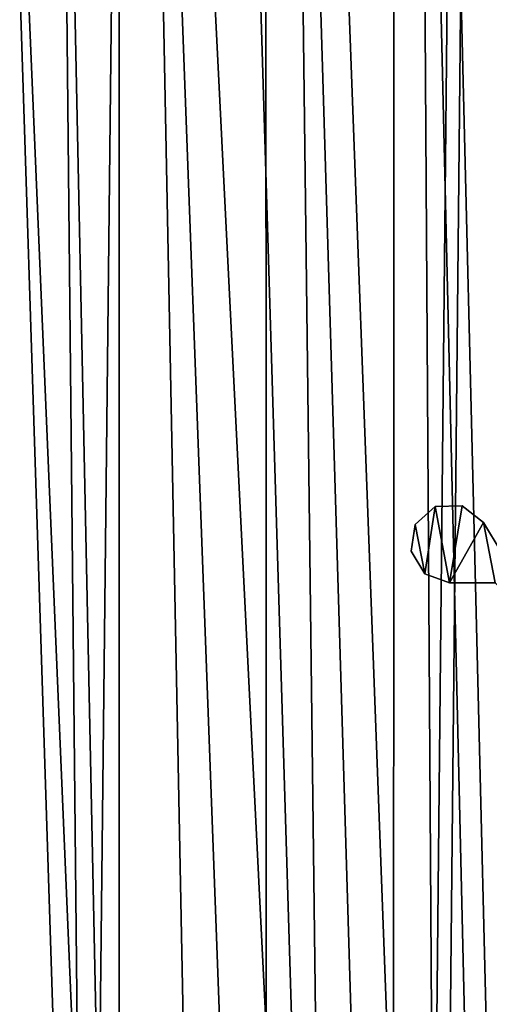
# Model space of a CAD drawing. Header units: metres. Extents: x 0 to 804, y -808 to 0.
# Tile 60 of 122: x 669 to 728, y -513 to -389. Entities that reach past the tile are written whole.
import ezdxf

# ---------------------------------------------------------------- set-up
doc = ezdxf.new("R2010")
doc.units = ezdxf.units.M

msp = doc.modelspace()

# ---------------------------------------------------------------- linework, layer by layer
at = {"layer": 'None012311'}
for points in [[(751.528076, -59.607479, 163.059708), (725.485901, -118.575211, 117.953323), (751.528076, -744.686096, 163.059708)], [(753.260132, -61.568436, 160.059708), (753.260132, -742.989197, 160.059708), (727.197449, -120.582596, 114.917824)], [(78.546486, -118.575203, 117.953323), (402.01651, -605.043579, 109.461983), (725.485901, -118.575211, 117.953323)], [(725.485901, -118.575211, 117.953323), (402.01651, -605.043579, 109.461983), (413.873016, -606.131226, 109.443001)], [(413.873016, -606.131226, 109.443001), (425.999847, -609.617432, 109.382149), (725.485901, -118.575211, 117.953323)], [(425.999847, -609.617432, 109.382149), (436.39032, -614.846802, 109.290871), (725.485901, -118.575211, 117.953323)], [(436.39032, -614.846802, 109.290871), (448.089294, -624.124634, 109.128922), (725.485901, -118.575211, 117.953323)], [(725.485901, -118.575211, 117.953323), (448.089294, -624.124634, 109.128922), (719.802612, -682.522278, 108.109589)], [(725.485901, -118.575211, 117.953323), (719.802612, -682.522278, 108.109589), (751.528076, -744.686096, 163.059708)], [(76.834984, -120.582596, 114.917824), (727.197449, -120.582596, 114.917824), (402.01651, -602.851624, 106.499786)], [(727.197449, -120.582596, 114.917824), (414.26239, -603.975037, 106.480179), (402.01651, -602.851624, 106.499786)], [(426.787506, -607.575745, 106.417328), (414.26239, -603.975037, 106.480179), (727.197449, -120.582596, 114.917824)], [(727.197449, -120.582596, 114.917824), (437.518372, -612.976318, 106.323059), (426.787506, -607.575745, 106.417328)], [(449.602417, -622.559387, 106.155792), (437.518372, -612.976318, 106.323059), (727.197449, -120.582596, 114.917824)], [(721.551147, -680.857727, 105.138191), (449.602417, -622.559387, 106.155792), (727.197449, -120.582596, 114.917824)], [(753.260132, -742.989197, 160.059708), (721.551147, -680.857727, 105.138191), (727.197449, -120.582596, 114.917824)]]:
    msp.add_3dface(points, dxfattribs=at)
at = {"layer": 'None012312'}
for points in [[(732.029968, -108.50338, 2112.785645), (718.380798, -133.437515, 2129.406738), (732.550354, -713.465515, 2112.023682)], [(716.179382, -135.757248, 2127.466553), (729.519653, -111.387764, 2111.221924), (729.516174, -710.105225, 2111.226807)], [(718.380798, -133.437515, 2129.406738), (701.751953, -155.085602, 2143.837158), (722.007263, -698.932068, 2125.520996)], [(732.550354, -713.465515, 2112.023682), (718.380798, -133.437515, 2129.406738), (722.007263, -698.932068, 2125.520996)], [(699.925781, -156.916733, 2141.571289), (716.179382, -135.757248, 2127.466553), (715.986511, -691.900879, 2127.664307)], [(715.986511, -691.900879, 2127.664307), (716.179382, -135.757248, 2127.466553), (729.516174, -710.105225, 2111.226807)], [(701.751953, -155.085602, 2143.837158), (692.495728, -164.363174, 2150.021729), (708.263794, -682.554504, 2138.76123)], [(722.007263, -698.932068, 2125.520996), (701.751953, -155.085602, 2143.837158), (708.263794, -682.554504, 2138.76123)], [(681.41156, -173.857254, 2152.86377), (699.925781, -156.916733, 2141.571289), (699.947571, -673.795959, 2141.555664)], [(699.947571, -673.795959, 2141.555664), (699.925781, -156.916733, 2141.571289), (715.986511, -691.900879, 2127.664307)], [(708.263794, -682.554504, 2138.76123), (692.495728, -164.363174, 2150.021729), (682.812439, -172.415527, 2155.389404)], [(672.712952, -179.260727, 2159.952393), (677.485962, -653.800476, 2157.919189), (682.812439, -172.415527, 2155.389404)], [(677.485962, -653.800476, 2157.919189), (692.430969, -666.464539, 2150.061035), (682.812439, -172.415527, 2155.389404)], [(682.812439, -172.415527, 2155.389404), (692.430969, -666.464539, 2150.061035), (708.263794, -682.554504, 2138.76123)], [(681.411865, -656.609924, 2152.86377), (671.54071, -180.547226, 2157.323242), (681.41156, -173.857254, 2152.86377)], [(681.411865, -656.609924, 2152.86377), (681.41156, -173.857254, 2152.86377), (699.947571, -673.795959, 2141.555664)], [(677.485962, -653.800476, 2157.919189), (672.712952, -179.260727, 2159.952393), (662.417419, -184.790222, 2163.638184)], [(661.478455, -185.951401, 2160.925781), (671.54071, -180.547226, 2157.323242), (681.411865, -656.609924, 2152.86377)], [(660.660461, -642.614685, 2164.176758), (677.485962, -653.800476, 2157.919189), (662.417419, -184.790222, 2163.638184)], [(661.499878, -642.578247, 2160.918945), (661.478455, -185.951401, 2160.925781), (681.411865, -656.609924, 2152.86377)]]:
    msp.add_3dface(points, dxfattribs=at)
at = {"layer": 'None012323'}
for points in [[(719.968018, -459.028046, 1036.141235), (718.761169, -452.788666, 1036.141235), (721.311096, -450.527466, 1036.141235)], [(718.761169, -452.788666, 1189.141235), (721.311096, -450.527466, 1189.141235), (718.761169, -452.788666, 1036.141235)], [(721.311096, -450.527466, 1189.141235), (721.311096, -450.527466, 1036.141235), (718.761169, -452.788666, 1036.141235)], [(721.311096, -450.527466, 1189.141235), (718.761169, -452.788666, 1189.141235), (719.968018, -459.028046, 1189.141235)], [(723.105835, -460.174896, 1036.141235), (719.968018, -459.028046, 1036.141235), (721.311096, -450.527466, 1036.141235)], [(723.105835, -460.174896, 1189.141235), (721.311096, -450.527466, 1189.141235), (719.968018, -459.028046, 1189.141235)], [(721.311096, -450.527466, 1036.141235), (724.719238, -450.426208, 1036.141235), (723.105835, -460.174896, 1036.141235)], [(721.311096, -450.527466, 1189.141235), (724.719238, -450.426208, 1189.141235), (721.311096, -450.527466, 1036.141235)], [(724.719238, -450.426208, 1189.141235), (724.719238, -450.426208, 1036.141235), (721.311096, -450.527466, 1036.141235)], [(723.105835, -460.174896, 1189.141235), (724.719238, -450.426208, 1189.141235), (721.311096, -450.527466, 1189.141235)], [(724.719238, -450.426208, 1036.141235), (727.399475, -452.532654, 1036.141235), (723.105835, -460.174896, 1036.141235)], [(727.399475, -452.532654, 1189.141235), (724.719238, -450.426208, 1189.141235), (723.105835, -460.174896, 1189.141235)], [(724.719238, -450.426208, 1189.141235), (727.399475, -452.532654, 1189.141235), (724.719238, -450.426208, 1036.141235)], [(727.399475, -452.532654, 1189.141235), (727.399475, -452.532654, 1036.141235), (724.719238, -450.426208, 1036.141235)], [(719.968018, -459.028046, 1036.141235), (718.25293, -456.161102, 1036.141235), (718.761169, -452.788666, 1036.141235)], [(718.25293, -456.161102, 1189.141235), (718.761169, -452.788666, 1189.141235), (718.25293, -456.161102, 1036.141235)], [(718.761169, -452.788666, 1189.141235), (718.761169, -452.788666, 1036.141235), (718.25293, -456.161102, 1036.141235)], [(719.968018, -459.028046, 1189.141235), (718.761169, -452.788666, 1189.141235), (718.25293, -456.161102, 1189.141235)], [(723.105835, -460.174896, 1036.141235), (727.399475, -452.532654, 1036.141235), (728.842896, -460.175171, 1036.141235)], [(728.842896, -460.175171, 1189.141235), (727.399475, -452.532654, 1189.141235), (723.105835, -460.174896, 1189.141235)], [(727.399475, -452.532654, 1036.141235), (736.311035, -467.392944, 1036.141235), (728.842896, -460.175171, 1036.141235)], [(727.399475, -452.532654, 1189.141235), (736.311035, -467.392944, 1189.141235), (727.399475, -452.532654, 1036.141235)], [(736.311035, -467.392944, 1189.141235), (736.311035, -467.392944, 1036.141235), (727.399475, -452.532654, 1036.141235)], [(736.311035, -467.392944, 1189.141235), (727.399475, -452.532654, 1189.141235), (728.842896, -460.175171, 1189.141235)], [(719.968018, -459.028046, 1189.141235), (718.25293, -456.161102, 1189.141235), (719.968018, -459.028046, 1036.141235)], [(718.25293, -456.161102, 1189.141235), (718.25293, -456.161102, 1036.141235), (719.968018, -459.028046, 1036.141235)], [(723.105835, -460.174896, 1189.141235), (719.968018, -459.028046, 1189.141235), (723.105835, -460.174896, 1036.141235)], [(719.968018, -459.028046, 1189.141235), (719.968018, -459.028046, 1036.141235), (723.105835, -460.174896, 1036.141235)], [(728.842896, -460.175171, 1036.141235), (728.842896, -460.175171, 1189.141235), (723.105835, -460.174896, 1036.141235)], [(728.842896, -460.175171, 1189.141235), (723.105835, -460.174896, 1189.141235), (723.105835, -460.174896, 1036.141235)]]:
    msp.add_3dface(points, dxfattribs=at)

doc.saveas('drawing.dxf')
